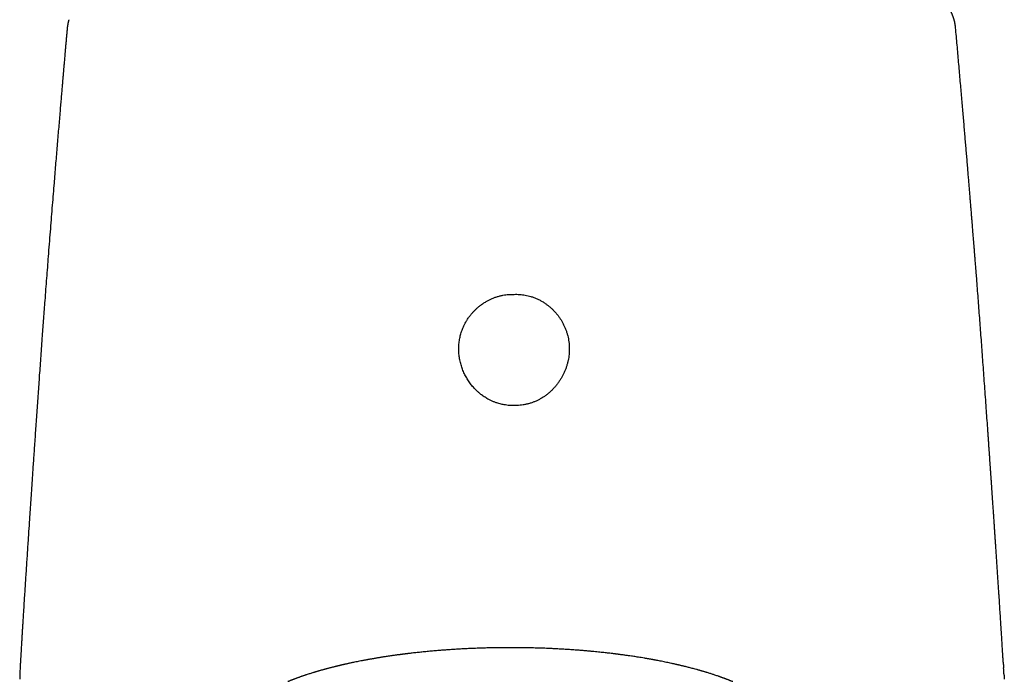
# Model space of a CAD drawing. Header units: millimetres. Extents: x 8 to 722, y 12 to 747.
# Tile 28 of 36: x 294 to 344, y 643 to 676. Entities that reach past the tile are written whole.
import ezdxf

# ---------------------------------------------------------------- set-up
doc = ezdxf.new("R2010")
doc.units = ezdxf.units.MM

msp = doc.modelspace()

# ---------------------------------------------------------------- linework, layer by layer
at = {"color": 7, "linetype": 'Continuous', "lineweight": 30}
for p, q in [((296.853, 675.533), (296.853, 675.53)), ((341.933, 675.573), (341.933, 675.575)), ((344.363, 643.282), (344.374, 643.115)), ((294.45, 642.688), (294.444, 642.526)), ((344.394, 642.735), (344.407, 642.526))]:
    msp.add_line(p, q, dxfattribs=at)
for points, knots in [([(341.88, 675.907), (341.878, 675.917), (341.873, 675.935), (341.866, 675.964), (341.858, 675.991), (341.85, 676.018), (341.842, 676.044), (341.834, 676.068), (341.826, 676.092), (341.819, 676.113), (341.812, 676.134), (341.804, 676.156), (341.795, 676.18), (341.784, 676.207), (341.772, 676.236), (341.76, 676.265), (341.749, 676.291), (341.739, 676.313), (341.73, 676.333), (341.721, 676.352), (341.713, 676.369), (341.707, 676.382), (341.701, 676.393), (341.695, 676.405), (341.69, 676.416), (341.683, 676.43), (341.674, 676.447), (341.662, 676.469), (341.648, 676.495), (341.63, 676.526), (341.617, 676.548), (341.61, 676.56)], [0, 0, 0, 0, 0.044673, 0.089024, 0.127082, 0.159415, 0.189934, 0.228374, 0.263318, 0.293862, 0.322986, 0.35506, 0.391061, 0.431472, 0.476736, 0.522775, 0.563547, 0.597575, 0.62727, 0.657095, 0.687141, 0.705174, 0.723157, 0.741089, 0.75897, 0.77984, 0.808399, 0.844697, 0.888732, 0.940501, 1, 1, 1, 1]), ([(296.853, 675.533), (296.852, 675.528), (296.845, 675.442), (296.83, 675.279), (296.81, 675.048), (296.791, 674.831), (296.773, 674.627), (296.757, 674.441), (296.742, 674.273), (296.729, 674.121), (296.717, 673.981), (296.705, 673.852), (296.695, 673.735), (296.686, 673.633), (296.679, 673.546), (296.672, 673.472), (296.667, 673.407), (296.662, 673.35), (296.658, 673.301), (296.654, 673.261), (296.651, 673.228), (296.649, 673.2), (296.646, 673.171), (296.644, 673.138), (296.64, 673.099), (296.636, 673.055), (296.632, 673.004), (296.627, 672.947), (296.621, 672.875), (296.613, 672.786), (296.604, 672.678), (296.594, 672.558), (296.577, 672.367), (296.555, 672.107), (296.527, 671.777), (296.497, 671.423), (296.465, 671.044), (296.431, 670.639), (296.396, 670.224), (296.36, 669.8), (296.324, 669.368), (296.288, 668.93), (296.251, 668.485), (296.214, 668.031), (296.173, 667.536), (296.13, 667), (296.083, 666.42), (296.035, 665.828), (295.987, 665.221), (295.938, 664.6), (295.891, 664.001), (295.847, 663.423), (295.804, 662.87), (295.761, 662.307), (295.721, 661.776), (295.684, 661.282), (295.65, 660.83), (295.617, 660.384), (295.583, 659.918), (295.547, 659.433), (295.511, 658.93), (295.476, 658.437), (295.441, 657.955), (295.408, 657.483), (295.374, 657.009), (295.341, 656.534), (295.308, 656.058), (295.276, 655.595), (295.245, 655.143), (295.215, 654.704), (295.186, 654.284), (295.159, 653.883), (295.133, 653.502), (295.107, 653.131), (295.083, 652.77), (295.06, 652.42), (295.037, 652.081), (295.015, 651.752), (294.993, 651.428), (294.971, 651.108), (294.943, 650.689), (294.909, 650.171), (294.864, 649.499), (294.816, 648.775), (294.766, 648.003), (294.716, 647.241), (294.68, 646.681), (294.657, 646.319), (294.647, 646.154), (294.637, 645.994), (294.627, 645.842), (294.619, 645.701), (294.611, 645.57), (294.603, 645.45), (294.596, 645.339), (294.59, 645.234), (294.584, 645.135), (294.579, 645.063), (294.576, 645.015), (294.575, 644.986), (294.572, 644.949), (294.569, 644.898), (294.565, 644.832), (294.56, 644.749), (294.555, 644.654), (294.548, 644.548), (294.541, 644.432), (294.533, 644.303), (294.525, 644.162), (294.516, 644.01), (294.506, 643.845), (294.496, 643.674), (294.486, 643.496), (294.476, 643.327), (294.47, 643.215), (294.467, 643.163)], [0, 0, 0, 0, 0.00043, 0.007963, 0.015082, 0.021786, 0.028076, 0.033951, 0.038972, 0.043644, 0.047968, 0.051944, 0.055571, 0.058849, 0.061368, 0.063634, 0.065647, 0.067406, 0.068912, 0.070165, 0.071164, 0.071911, 0.0728, 0.073801, 0.07499, 0.076367, 0.077933, 0.079686, 0.081628, 0.084606, 0.08794, 0.091629, 0.09566, 0.105598, 0.115757, 0.126139, 0.138349, 0.150852, 0.16365, 0.176741, 0.190128, 0.203561, 0.217282, 0.231303, 0.245624, 0.263066, 0.280935, 0.299231, 0.317953, 0.337103, 0.356679, 0.373454, 0.390529, 0.407906, 0.425585, 0.439676, 0.453667, 0.467436, 0.480983, 0.496821, 0.512344, 0.527552, 0.542446, 0.557026, 0.571291, 0.586342, 0.601026, 0.615344, 0.629294, 0.642878, 0.656095, 0.66822, 0.68002, 0.691493, 0.70264, 0.71346, 0.723955, 0.734123, 0.744079, 0.753983, 0.763836, 0.783041, 0.802049, 0.826301, 0.850225, 0.873819, 0.897082, 0.902248, 0.907397, 0.91241, 0.917116, 0.921514, 0.925535, 0.929259, 0.932686, 0.935817, 0.939015, 0.941829, 0.942531, 0.943447, 0.944589, 0.945959, 0.948137, 0.950719, 0.953704, 0.95695, 0.960566, 0.964555, 0.968915, 0.973648, 0.978752, 0.984228, 0.989574, 0.995233, 1, 1, 1, 1]), ([(296.941, 675.986), (296.938, 675.975), (296.932, 675.956), (296.924, 675.928), (296.918, 675.904), (296.912, 675.884), (296.908, 675.865), (296.903, 675.845), (296.897, 675.821), (296.892, 675.795), (296.887, 675.773), (296.883, 675.753), (296.879, 675.732), (296.875, 675.706), (296.87, 675.677), (296.866, 675.651), (296.863, 675.628), (296.86, 675.608), (296.857, 675.585), (296.855, 675.558), (296.853, 675.54), (296.852, 675.53)], [0, 0, 0, 0, 0.07508, 0.139889, 0.194445, 0.238769, 0.274563, 0.310901, 0.36897, 0.426135, 0.475681, 0.517606, 0.564676, 0.621067, 0.685955, 0.749844, 0.788299, 0.831006, 0.880533, 0.936869, 1, 1, 1, 1]), ([(341.936, 675.573), (341.935, 675.582), (341.934, 675.598), (341.931, 675.621), (341.929, 675.64), (341.927, 675.656), (341.925, 675.67), (341.923, 675.685), (341.92, 675.705), (341.917, 675.726), (341.913, 675.747), (341.91, 675.765), (341.907, 675.782), (341.904, 675.799), (341.9, 675.818), (341.895, 675.843), (341.888, 675.873), (341.883, 675.895), (341.88, 675.907)], [0, 0, 0, 0, 0.078593, 0.146, 0.202202, 0.247182, 0.28266, 0.326931, 0.384911, 0.456617, 0.517891, 0.572212, 0.619154, 0.662762, 0.721299, 0.797, 0.889891, 1, 1, 1, 1]), ([(344.366, 643.282), (344.366, 643.286), (344.366, 643.294), (344.364, 643.311), (344.363, 643.329), (344.361, 643.351), (344.359, 643.375), (344.356, 643.402), (344.354, 643.431), (344.351, 643.463), (344.348, 643.498), (344.346, 643.535), (344.343, 643.575), (344.34, 643.618), (344.337, 643.664), (344.333, 643.713), (344.33, 643.765), (344.327, 643.82), (344.323, 643.88), (344.319, 643.944), (344.315, 644.022), (344.309, 644.114), (344.303, 644.222), (344.295, 644.341), (344.287, 644.473), (344.278, 644.618), (344.269, 644.771), (344.259, 644.93), (344.244, 645.162), (344.225, 645.47), (344.2, 645.857), (344.175, 646.258), (344.152, 646.61), (344.132, 646.912), (344.116, 647.159), (344.099, 647.411), (344.082, 647.667), (344.065, 647.927), (344.048, 648.186), (344.03, 648.449), (344.013, 648.711), (343.995, 648.971), (343.978, 649.221), (343.962, 649.46), (343.948, 649.684), (343.934, 649.893), (343.921, 650.087), (343.908, 650.272), (343.896, 650.449), (343.886, 650.605), (343.877, 650.743), (343.869, 650.865), (343.861, 650.987), (343.852, 651.113), (343.843, 651.25), (343.833, 651.399), (343.822, 651.56), (343.81, 651.728), (343.798, 651.902), (343.788, 652.051), (343.779, 652.173), (343.773, 652.263), (343.767, 652.348), (343.762, 652.424), (343.757, 652.494), (343.753, 652.555), (343.749, 652.608), (343.747, 652.65), (343.744, 652.681), (343.742, 652.71), (343.74, 652.74), (343.738, 652.781), (343.734, 652.834), (343.729, 652.901), (343.724, 652.978), (343.718, 653.071), (343.71, 653.182), (343.701, 653.312), (343.691, 653.457), (343.68, 653.615), (343.668, 653.787), (343.656, 653.964), (343.643, 654.143), (343.63, 654.324), (343.617, 654.512), (343.604, 654.702), (343.591, 654.892), (343.578, 655.08), (343.557, 655.375), (343.529, 655.774), (343.491, 656.3), (343.453, 656.841), (343.413, 657.395), (343.374, 657.939), (343.335, 658.471), (343.297, 658.989), (343.26, 659.494), (343.223, 659.991), (343.186, 660.487), (343.136, 661.149), (343.073, 661.979), (343.017, 662.693), (342.984, 663.123), (342.972, 663.269), (342.961, 663.411), (342.951, 663.545), (342.941, 663.669), (342.931, 663.789), (342.922, 663.903), (342.914, 664.01), (342.906, 664.104), (342.9, 664.182), (342.895, 664.245), (342.891, 664.294), (342.888, 664.336), (342.885, 664.378), (342.881, 664.426), (342.876, 664.481), (342.871, 664.545), (342.865, 664.619), (342.859, 664.702), (342.852, 664.793), (342.843, 664.893), (342.834, 665.007), (342.824, 665.136), (342.812, 665.281), (342.8, 665.439), (342.786, 665.611), (342.771, 665.797), (342.755, 665.992), (342.738, 666.196), (342.721, 666.409), (342.702, 666.634), (342.683, 666.871), (342.662, 667.122), (342.64, 667.387), (342.617, 667.666), (342.593, 667.958), (342.568, 668.262), (342.541, 668.578), (342.514, 668.908), (342.486, 669.24), (342.458, 669.574), (342.429, 669.909), (342.4, 670.254), (342.37, 670.611), (342.338, 670.978), (342.306, 671.355), (342.272, 671.743), (342.238, 672.141), (342.203, 672.551), (342.166, 672.97), (342.128, 673.401), (342.09, 673.833), (342.052, 674.266), (342.014, 674.701), (341.975, 675.138), (341.949, 675.431), (341.936, 675.576)], [0, 0, 0, 0, 0.005448, 0.010545, 0.015292, 0.019691, 0.023747, 0.027464, 0.030849, 0.033911, 0.036659, 0.039111, 0.04129, 0.043227, 0.044967, 0.046575, 0.048104, 0.049735, 0.051519, 0.053457, 0.055548, 0.058518, 0.061752, 0.065248, 0.069286, 0.073626, 0.078266, 0.08307, 0.087955, 0.099154, 0.110759, 0.122771, 0.135189, 0.142467, 0.149878, 0.157421, 0.165098, 0.172906, 0.180764, 0.188376, 0.196438, 0.204177, 0.211597, 0.218701, 0.225493, 0.231506, 0.237261, 0.242762, 0.248015, 0.253025, 0.256797, 0.260428, 0.264069, 0.267832, 0.271726, 0.276316, 0.281093, 0.286064, 0.291237, 0.296618, 0.299389, 0.302177, 0.304737, 0.307021, 0.30903, 0.310967, 0.312554, 0.31379, 0.314675, 0.31542, 0.316321, 0.317379, 0.319089, 0.321095, 0.323398, 0.325998, 0.329479, 0.33338, 0.337702, 0.342443, 0.347605, 0.353186, 0.358305, 0.363731, 0.36943, 0.375143, 0.380823, 0.386469, 0.392081, 0.407342, 0.422349, 0.43932, 0.455954, 0.472251, 0.488211, 0.503835, 0.518851, 0.533711, 0.548586, 0.563475, 0.593299, 0.623184, 0.627572, 0.631962, 0.636269, 0.640283, 0.643996, 0.647408, 0.651041, 0.654256, 0.657053, 0.65943, 0.661249, 0.662712, 0.663842, 0.665023, 0.666468, 0.668125, 0.669995, 0.672234, 0.674718, 0.677445, 0.680424, 0.683743, 0.687661, 0.691988, 0.696725, 0.701871, 0.707427, 0.713392, 0.719392, 0.725755, 0.732483, 0.739574, 0.747029, 0.754994, 0.763335, 0.772054, 0.78115, 0.790622, 0.800472, 0.810698, 0.820403, 0.830424, 0.840762, 0.851416, 0.862387, 0.873673, 0.885276, 0.897195, 0.909429, 0.92198, 0.934847, 0.948029, 0.960747, 0.973746, 0.987026, 1, 1, 1, 1]), ([(319.529, 656.412), (319.48, 656.412), (319.383, 656.412), (319.236, 656.422), (319.102, 656.438), (318.981, 656.459), (318.872, 656.483), (318.764, 656.511), (318.645, 656.547), (318.518, 656.594), (318.384, 656.651), (318.263, 656.711), (318.155, 656.771), (318.06, 656.829), (317.967, 656.891), (317.867, 656.965), (317.76, 657.051), (317.649, 657.15), (317.551, 657.247), (317.466, 657.34), (317.393, 657.426), (317.323, 657.516), (317.254, 657.61), (317.189, 657.708), (317.126, 657.811), (317.067, 657.916), (317.013, 658.025), (316.962, 658.136), (316.916, 658.25), (316.874, 658.366), (316.837, 658.484), (316.806, 658.603), (316.779, 658.724), (316.757, 658.846), (316.741, 658.97), (316.73, 659.095), (316.724, 659.221), (316.724, 659.348), (316.73, 659.472), (316.741, 659.593), (316.756, 659.71), (316.777, 659.826), (316.803, 659.943), (316.834, 660.059), (316.87, 660.174), (316.912, 660.288), (316.96, 660.405), (317.016, 660.524), (317.081, 660.645), (317.158, 660.775), (317.251, 660.912), (317.357, 661.049), (317.463, 661.169), (317.566, 661.274), (317.668, 661.368), (317.785, 661.467), (317.92, 661.567), (318.068, 661.663), (318.213, 661.744), (318.356, 661.815), (318.501, 661.876), (318.651, 661.929), (318.805, 661.974), (318.962, 662.009), (319.112, 662.034), (319.256, 662.049), (319.393, 662.055), (319.485, 662.053), (319.531, 662.053)], [0, 0, 0, 0, 0.016525, 0.033063, 0.049587, 0.062132, 0.074677, 0.087338, 0.099999, 0.116516, 0.133045, 0.149563, 0.162094, 0.174626, 0.187264, 0.199903, 0.216751, 0.233611, 0.25046, 0.263227, 0.275994, 0.288857, 0.301721, 0.315256, 0.328792, 0.342446, 0.356099, 0.369909, 0.383719, 0.397653, 0.411587, 0.425502, 0.439416, 0.453471, 0.467526, 0.481766, 0.496007, 0.510397, 0.524787, 0.538116, 0.551446, 0.564906, 0.578366, 0.591999, 0.605631, 0.6194, 0.633169, 0.648725, 0.664291, 0.679847, 0.700171, 0.720496, 0.738894, 0.754644, 0.770404, 0.786154, 0.806736, 0.827317, 0.845952, 0.863345, 0.881292, 0.899238, 0.917414, 0.93559, 0.953497, 0.968994, 0.984504, 1, 1, 1, 1]), ([(319.531, 662.053), (319.578, 662.054), (319.672, 662.057), (319.813, 662.051), (319.955, 662.037), (320.097, 662.015), (320.239, 661.985), (320.387, 661.944), (320.541, 661.892), (320.699, 661.827), (320.852, 661.752), (321, 661.667), (321.136, 661.578), (321.261, 661.485), (321.375, 661.391), (321.485, 661.289), (321.59, 661.182), (321.69, 661.067), (321.785, 660.947), (321.873, 660.82), (321.955, 660.688), (322.031, 660.549), (322.099, 660.406), (322.159, 660.257), (322.211, 660.106), (322.253, 659.954), (322.287, 659.801), (322.312, 659.644), (322.328, 659.485), (322.336, 659.323), (322.334, 659.164), (322.323, 659.007), (322.303, 658.853), (322.276, 658.699), (322.239, 658.546), (322.194, 658.393), (322.141, 658.243), (322.08, 658.096), (322.011, 657.953), (321.934, 657.813), (321.849, 657.675), (321.755, 657.542), (321.654, 657.413), (321.546, 657.289), (321.43, 657.171), (321.307, 657.058), (321.175, 656.952), (321.036, 656.853), (320.895, 656.765), (320.753, 656.688), (320.61, 656.622), (320.462, 656.563), (320.309, 656.514), (320.152, 656.473), (319.995, 656.443), (319.839, 656.423), (319.684, 656.412), (319.581, 656.412), (319.529, 656.412)], [0, 0, 0, 0, 0.015873, 0.031761, 0.047635, 0.06401, 0.080399, 0.096775, 0.116016, 0.135316, 0.154639, 0.173945, 0.193192, 0.209972, 0.226764, 0.243544, 0.260762, 0.277993, 0.295211, 0.312894, 0.33059, 0.348273, 0.366465, 0.384671, 0.402863, 0.420608, 0.438367, 0.456112, 0.47439, 0.492684, 0.510962, 0.528427, 0.545904, 0.563369, 0.581319, 0.599284, 0.617235, 0.635115, 0.653009, 0.67089, 0.689247, 0.707617, 0.725974, 0.744604, 0.763249, 0.781878, 0.801103, 0.820346, 0.839569, 0.857272, 0.87499, 0.892692, 0.911001, 0.929327, 0.947636, 0.965085, 0.98255, 1, 1, 1, 1]), ([(330.626, 642.406), (330.608, 642.413), (330.575, 642.427), (330.527, 642.446), (330.487, 642.462), (330.455, 642.474), (330.423, 642.487), (330.388, 642.501), (330.349, 642.516), (330.309, 642.531), (330.269, 642.546), (330.229, 642.561), (330.189, 642.576), (330.148, 642.591), (330.104, 642.607), (330.061, 642.622), (330.024, 642.635), (329.994, 642.646), (329.967, 642.656), (329.936, 642.666), (329.884, 642.685), (329.814, 642.709), (329.731, 642.736), (329.653, 642.762), (329.578, 642.787), (329.5, 642.812), (329.416, 642.838), (329.34, 642.861), (329.273, 642.882), (329.219, 642.898), (329.167, 642.914), (329.121, 642.927), (329.079, 642.94), (329.04, 642.951), (329.001, 642.962), (328.956, 642.975), (328.904, 642.99), (328.845, 643.006), (328.767, 643.028), (328.675, 643.053), (328.573, 643.08), (328.474, 643.106), (328.378, 643.131), (328.297, 643.151), (328.231, 643.168), (328.174, 643.182), (328.116, 643.196), (328.057, 643.21), (328, 643.224), (327.947, 643.236), (327.899, 643.247), (327.856, 643.257), (327.813, 643.267), (327.765, 643.278), (327.712, 643.29), (327.652, 643.304), (327.587, 643.318), (327.501, 643.337), (327.394, 643.36), (327.268, 643.386), (327.14, 643.413), (327.013, 643.438), (326.89, 643.462), (326.789, 643.482), (326.709, 643.497), (326.65, 643.508), (326.595, 643.518), (326.544, 643.527), (326.499, 643.535), (326.458, 643.542), (326.418, 643.55), (326.375, 643.557), (326.324, 643.566), (326.265, 643.576), (326.2, 643.587), (326.106, 643.603), (325.987, 643.623), (325.85, 643.645), (325.722, 643.665), (325.604, 643.683), (325.474, 643.702), (325.328, 643.724), (325.157, 643.747), (325.02, 643.766), (324.918, 643.779), (324.861, 643.787), (324.81, 643.793), (324.768, 643.799), (324.738, 643.803), (324.715, 643.805), (324.693, 643.808), (324.666, 643.812), (324.631, 643.816), (324.59, 643.821), (324.546, 643.826), (324.5, 643.832), (324.431, 643.84), (324.337, 643.851), (324.216, 643.865), (324.087, 643.879), (323.951, 643.893), (323.808, 643.908), (323.655, 643.924), (323.49, 643.939), (323.314, 643.955), (323.127, 643.972), (322.93, 643.988), (322.726, 644.004), (322.514, 644.019), (322.291, 644.034), (322.058, 644.049), (321.813, 644.063), (321.58, 644.075), (321.366, 644.085), (321.178, 644.093), (321, 644.1), (320.832, 644.105), (320.674, 644.11), (320.521, 644.114), (320.373, 644.118), (320.233, 644.121), (320.12, 644.123), (320.035, 644.124), (319.974, 644.125), (319.922, 644.126), (319.883, 644.126), (319.854, 644.126), (319.83, 644.127), (319.8, 644.127), (319.762, 644.127), (319.714, 644.128), (319.647, 644.128), (319.559, 644.129), (319.446, 644.129), (319.345, 644.129), (319.256, 644.129), (319.187, 644.129), (319.121, 644.129), (319.061, 644.128), (319.008, 644.128), (318.964, 644.128), (318.926, 644.127), (318.897, 644.127), (318.874, 644.127), (318.857, 644.127), (318.841, 644.127), (318.814, 644.126), (318.771, 644.126), (318.71, 644.125), (318.638, 644.124), (318.552, 644.123), (318.454, 644.121), (318.343, 644.119), (318.22, 644.116), (318.085, 644.112), (317.942, 644.108), (317.796, 644.103), (317.602, 644.097), (317.362, 644.087), (317.08, 644.074), (316.808, 644.06), (316.546, 644.044), (316.294, 644.028), (316.042, 644.01), (315.787, 643.991), (315.523, 643.969), (315.254, 643.945), (315.032, 643.924), (314.858, 643.906), (314.733, 643.893), (314.608, 643.88), (314.485, 643.867), (314.37, 643.854), (314.266, 643.842), (314.183, 643.832), (314.117, 643.824), (314.068, 643.818), (314.023, 643.812), (313.983, 643.807), (313.949, 643.803), (313.923, 643.8), (313.905, 643.798), (313.889, 643.795), (313.868, 643.793), (313.838, 643.789), (313.8, 643.784), (313.754, 643.778), (313.699, 643.771), (313.637, 643.763), (313.566, 643.753), (313.488, 643.742), (313.406, 643.731), (313.31, 643.717), (313.205, 643.702), (313.095, 643.686), (312.998, 643.671), (312.914, 643.658), (312.842, 643.647), (312.777, 643.636), (312.719, 643.627), (312.663, 643.618), (312.605, 643.608), (312.545, 643.598), (312.484, 643.588), (312.423, 643.578), (312.359, 643.566), (312.295, 643.555), (312.236, 643.545), (312.186, 643.536), (312.149, 643.529), (312.121, 643.524), (312.096, 643.52), (312.068, 643.514), (312.032, 643.508), (311.988, 643.5), (311.937, 643.49), (311.881, 643.48), (311.822, 643.468), (311.737, 643.452), (311.63, 643.431), (311.503, 643.405), (311.393, 643.382), (311.298, 643.363), (311.218, 643.345), (311.144, 643.329), (311.078, 643.315), (311.02, 643.302), (310.971, 643.291), (310.935, 643.283), (310.913, 643.278), (310.898, 643.275), (310.879, 643.27), (310.852, 643.264), (310.816, 643.256), (310.774, 643.246), (310.73, 643.236), (310.688, 643.226), (310.648, 643.216), (310.612, 643.208), (310.578, 643.2), (310.541, 643.191), (310.502, 643.181), (310.46, 643.171), (310.418, 643.16), (310.371, 643.149), (310.319, 643.135), (310.264, 643.121), (310.209, 643.107), (310.155, 643.093), (310.105, 643.08), (310.059, 643.068), (310.019, 643.057), (309.984, 643.048), (309.949, 643.038), (309.912, 643.028), (309.872, 643.017), (309.826, 643.004), (309.772, 642.989), (309.715, 642.973), (309.657, 642.957), (309.6, 642.94), (309.544, 642.924), (309.489, 642.908), (309.437, 642.892), (309.39, 642.878), (309.344, 642.864), (309.284, 642.846), (309.211, 642.823), (309.125, 642.795), (309.043, 642.769), (308.97, 642.745), (308.908, 642.724), (308.85, 642.705), (308.794, 642.686), (308.744, 642.668), (308.695, 642.651), (308.645, 642.634), (308.592, 642.615), (308.541, 642.596), (308.494, 642.579), (308.449, 642.563), (308.405, 642.546), (308.36, 642.529), (308.316, 642.512), (308.275, 642.497), (308.236, 642.481), (308.196, 642.466), (308.152, 642.448), (308.103, 642.429), (308.068, 642.414), (308.05, 642.407)], [0, 0, 0, 0, 0.003298, 0.006139, 0.008522, 0.010449, 0.01192, 0.014252, 0.016601, 0.018851, 0.021288, 0.023647, 0.025861, 0.028205, 0.030797, 0.033461, 0.035696, 0.03713, 0.038583, 0.040353, 0.042419, 0.047428, 0.052246, 0.056334, 0.060412, 0.06466, 0.069178, 0.074068, 0.076987, 0.079989, 0.08275, 0.085214, 0.087395, 0.089401, 0.091256, 0.093664, 0.096359, 0.099413, 0.102917, 0.108425, 0.113509, 0.118558, 0.123482, 0.127966, 0.130612, 0.133435, 0.136377, 0.13925, 0.142039, 0.144699, 0.147035, 0.149027, 0.151005, 0.153276, 0.155846, 0.158713, 0.161877, 0.165169, 0.171064, 0.176979, 0.182914, 0.188852, 0.194518, 0.199813, 0.202616, 0.205303, 0.207833, 0.210103, 0.212109, 0.213899, 0.215535, 0.217486, 0.219752, 0.222332, 0.225226, 0.22836, 0.234811, 0.240805, 0.246343, 0.251425, 0.256057, 0.26293, 0.270156, 0.277734, 0.280312, 0.282851, 0.284992, 0.286692, 0.287999, 0.288823, 0.289552, 0.290698, 0.292181, 0.293952, 0.295792, 0.297676, 0.299604, 0.304322, 0.309286, 0.314571, 0.320108, 0.325898, 0.332064, 0.338678, 0.345738, 0.353244, 0.361191, 0.369152, 0.377506, 0.386252, 0.395389, 0.404919, 0.414839, 0.422508, 0.429776, 0.436645, 0.443115, 0.449188, 0.454864, 0.460748, 0.466134, 0.47102, 0.47366, 0.476002, 0.477987, 0.479615, 0.480503, 0.481292, 0.482394, 0.483885, 0.485748, 0.487854, 0.491602, 0.495888, 0.500714, 0.503299, 0.506012, 0.508624, 0.510932, 0.512936, 0.514637, 0.516035, 0.517224, 0.518048, 0.518591, 0.51919, 0.51988, 0.521751, 0.52408, 0.526867, 0.530111, 0.533891, 0.538146, 0.542875, 0.548076, 0.5537, 0.559332, 0.564878, 0.576161, 0.587084, 0.597651, 0.607867, 0.617734, 0.627265, 0.637499, 0.647992, 0.658739, 0.66974, 0.67476, 0.679829, 0.684948, 0.690068, 0.694807, 0.699087, 0.702906, 0.705153, 0.707204, 0.709058, 0.710716, 0.712177, 0.713324, 0.713913, 0.714458, 0.715345, 0.71658, 0.718161, 0.720091, 0.722367, 0.724989, 0.727959, 0.731274, 0.734872, 0.738366, 0.74351, 0.748233, 0.752537, 0.755994, 0.759127, 0.761934, 0.764416, 0.766684, 0.769222, 0.772088, 0.774569, 0.777252, 0.780137, 0.783141, 0.785783, 0.787988, 0.789755, 0.790833, 0.791779, 0.793042, 0.794658, 0.796627, 0.798905, 0.801524, 0.804272, 0.806962, 0.813137, 0.818987, 0.82451, 0.828507, 0.832314, 0.835858, 0.838983, 0.841681, 0.844156, 0.846115, 0.846744, 0.847374, 0.848291, 0.84952, 0.851296, 0.853458, 0.855639, 0.857688, 0.859606, 0.861392, 0.863046, 0.864579, 0.866806, 0.868815, 0.870758, 0.873141, 0.87577, 0.878586, 0.881352, 0.884067, 0.886713, 0.889038, 0.891031, 0.892743, 0.894494, 0.896379, 0.898392, 0.900764, 0.903545, 0.906684, 0.909726, 0.912562, 0.915672, 0.918626, 0.921389, 0.923871, 0.926239, 0.928864, 0.93343, 0.93811, 0.943026, 0.946891, 0.950293, 0.953421, 0.956628, 0.959643, 0.962025, 0.964917, 0.968137, 0.971124, 0.97384, 0.976292, 0.978815, 0.981552, 0.98416, 0.986656, 0.988798, 0.99113, 0.99372, 0.996675, 1, 1, 1, 1]), ([(294.467, 643.163), (294.467, 643.158), (294.464, 643.115), (294.46, 643.035), (294.455, 642.922), (294.45, 642.806), (294.447, 642.728), (294.446, 642.688)], [0, 0, 0, 0, 0.036553, 0.267524, 0.505088, 0.749247, 1, 1, 1, 1]), ([(344.394, 642.735), (344.393, 642.762), (344.387, 642.863), (344.379, 642.99), (344.373, 643.09), (344.371, 643.115)], [0, 0, 0, 0, 0.21867, 0.808732, 1, 1, 1, 1])]:
    msp.add_open_spline(points, degree=3, knots=knots, dxfattribs=at)

doc.saveas('drawing.dxf')
